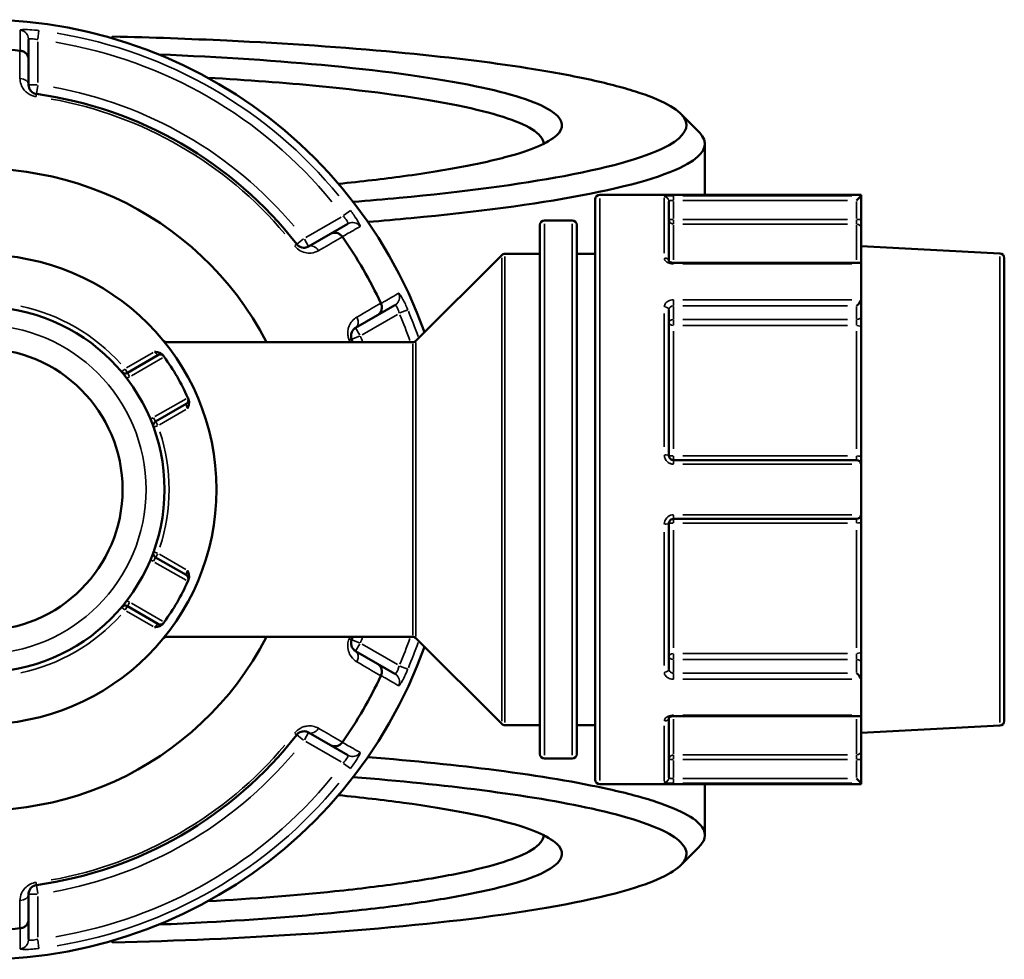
# Model space of a CAD drawing. Header units: millimetres. Extents: x 0 to 926, y 0 to 970.
# Tile 13 of 17: x 403 to 510, y 706 to 808. Entities that reach past the tile are written whole.
import ezdxf

# ---------------------------------------------------------------- set-up
doc = ezdxf.new("R2010")
doc.units = ezdxf.units.MM
doc.layers.add('Visible (ANSI)', color=7, linetype='Continuous', lineweight=50)
doc.layers.add('Visible Narrow (ANSI)', color=7, linetype='Continuous', lineweight=35)

msp = doc.modelspace()

# ---------------------------------------------------------------- linework, layer by layer
at = {"layer": 'Visible (ANSI)'}
for p, q in [((403.855, 803.608), (403.855, 805.798)), ((413.005, 806.109), (412.845, 805.951)), ((413.005, 805.905), (413.005, 806.109)), ((403.855, 800.865), (403.855, 803.608)), ((477.255, 794.468), (477.255, 788.936)), ((494.215, 788.936), (465.855, 788.936)), ((494.213, 788.819), (493.715, 788.32)), ((494.215, 788.936), (494.215, 788.822)), ((494.215, 786.25), (494.215, 788.822)), ((465.355, 725.436), (465.355, 788.436)), ((473.355, 788.218), (473.355, 781.699)), ((438.52, 785.784), (436.623, 784.689)), ((459.355, 728.229), (459.355, 785.644)), ((462.855, 786.144), (459.855, 786.144)), ((463.355, 785.644), (463.355, 728.229)), ((494.215, 785.258), (494.215, 786.25)), ((436.623, 784.689), (434.248, 783.317)), ((494.215, 785.258), (494.215, 781.392)), ((509.281, 782.561), (494.215, 783.351)), ((445.901, 773.083), (455.208, 782.39)), ((459.355, 782.536), (455.562, 782.536)), ((465.355, 782.536), (463.355, 782.536)), ((494.068, 781.537), (473.855, 781.537)), ((494.215, 781.392), (494.215, 777.574)), ((509.755, 782.062), (509.755, 731.811)), ((441.723, 775.855), (443.62, 776.951)), ((494.215, 775.755), (494.215, 777.574)), ((439.348, 774.484), (441.723, 775.855)), ((473.355, 776.44), (473.355, 760.636)), ((494.215, 774.435), (494.215, 775.755)), ((494.215, 774.435), (494.215, 760.511)), ((418.743, 772.936), (418.494, 773.08)), ((445.548, 772.936), (418.61, 772.936)), ((417.891, 771.518), (414.577, 769.604)), ((417.637, 764.304), (420.951, 766.218)), ((493.715, 760.136), (473.855, 760.136)), ((494.215, 759.636), (494.215, 760.511)), ((494.215, 759.636), (494.215, 754.236)), ((473.855, 753.736), (493.715, 753.736)), ((494.215, 753.362), (494.215, 754.236)), ((473.355, 753.236), (473.355, 737.433)), ((494.215, 753.362), (494.215, 739.437)), ((420.951, 747.655), (417.637, 749.568)), ((414.577, 744.268), (417.891, 742.355)), ((418.494, 740.793), (418.743, 740.936)), ((445.548, 740.936), (418.61, 740.936)), ((445.901, 740.79), (455.208, 731.483)), ((441.723, 738.017), (439.348, 739.389)), ((494.215, 738.117), (494.215, 739.437)), ((443.62, 736.922), (441.723, 738.017)), ((494.215, 736.299), (494.215, 738.117)), ((494.215, 736.299), (494.215, 732.48)), ((473.355, 732.174), (473.355, 725.654)), ((473.855, 732.335), (494.068, 732.335)), ((494.215, 732.48), (494.215, 728.614)), ((459.355, 731.336), (455.562, 731.336)), ((465.355, 731.336), (463.355, 731.336)), ((509.281, 731.312), (494.215, 730.522)), ((434.248, 730.555), (436.623, 729.184)), ((436.623, 729.184), (438.52, 728.089)), ((494.215, 727.622), (494.215, 728.614)), ((462.855, 727.729), (459.855, 727.729)), ((494.215, 725.05), (494.215, 727.622)), ((494.215, 724.936), (465.855, 724.936)), ((477.255, 724.936), (477.255, 719.405)), ((493.715, 725.552), (494.213, 725.054)), ((494.215, 725.05), (494.215, 724.936)), ((403.855, 710.265), (403.855, 713.008)), ((403.855, 708.074), (403.855, 710.265)), ((412.845, 707.921), (413.005, 707.764)), ((413.005, 707.764), (413.005, 707.968))]:
    msp.add_line(p, q, dxfattribs=at)
for radius in [25.5, 19.85, 15.3]:
    msp.add_circle((398.755, 756.936), radius, dxfattribs=at)
for centre, radius, start, end in [((398.755, 756.936), 51, 19.5445, 340.4555), ((398.755, 756.936), 47.815, 85.00703, 94.99297), ((398.755, 756.936), 43.35, 37.90565, 82.09435), ((398.755, 756.936), 34.815, 27.35914, 332.64086), ((465.855, 788.436), 0.5, 90, 180), ((459.855, 785.644), 0.5, 90, 180), ((462.855, 785.644), 0.5, 0, 90), ((398.755, 756.936), 47.815, 25.00703, 34.99297), ((455.562, 782.036), 0.5, 90, 135), ((509.255, 782.062), 0.5, 0, 87), ((398.755, 756.936), 43.35, 21.65943, 22.09435), ((445.548, 773.436), 0.5, 270, 315), ((418.141, 771.085), 0.5, 36.1232, 120), ((398.755, 756.936), 24.5, 24.00223, 35.99777), ((414.327, 770.037), 0.5, 220.07508, 300), ((420.701, 766.651), 0.5, 300, 23.8768), ((417.887, 763.871), 0.5, 120, 199.92492), ((493.715, 759.636), 0.5, 4.9171, 90), ((493.715, 754.236), 0.5, 270, 355.0829), ((417.887, 750.001), 0.5, 160.07508, 240), ((420.701, 747.222), 0.5, 336.1232, 60), ((398.755, 756.936), 24.5, 324.00223, 335.99777), ((414.327, 743.835), 0.5, 60, 139.92492), ((418.141, 742.788), 0.5, 240, 323.8768), ((398.755, 756.936), 43.35, 337.90565, 338.34057), ((445.548, 740.436), 0.5, 45, 90), ((398.755, 756.936), 47.815, 325.00703, 334.99297), ((455.562, 731.836), 0.5, 225, 270), ((509.255, 731.811), 0.5, 273, 0), ((398.755, 756.936), 43.35, 277.90565, 322.09435), ((459.855, 728.229), 0.5, 180, 270), ((462.855, 728.229), 0.5, 270, 0), ((465.855, 725.436), 0.5, 180, 270), ((398.755, 756.936), 47.815, 265.00703, 274.99297)]:
    msp.add_arc(centre, radius, start, end, dxfattribs=at)
for centre, major_axis, start_param, end_param in [((493.715, 781.037), (0.462, 0.462), 5.9763058, 6.6758844), ((493.715, 777.219), (-0.462, -0.462), 1.1780972, 2.663074), ((493.715, 736.654), (-0.462, 0.462), 3.6201113, 5.1050881), ((493.715, 732.835), (0.462, -0.462), 5.8904862, 6.5900648)]:
    msp.add_ellipse(centre, major_axis=major_axis, ratio=0.4142136, start_param=start_param, end_param=end_param, dxfattribs=at)
for points, knots in [([(413.005, 806.109), (417.219, 806.007), (421.367, 805.859), (431.908, 805.357), (438.096, 804.933), (449.026, 803.916), (453.831, 803.335), (460.42, 802.302), (462.635, 801.897), (466.561, 801.046), (468.273, 800.602), (471.155, 799.686), (472.325, 799.214), (474.096, 798.253), (474.697, 797.764), (475.007, 797.271), (475.627, 796.287), (475.075, 795.29), (471.264, 793.128), (467.371, 791.982), (457.105, 790.053), (451.023, 789.246), (442.45, 788.439), (440.785, 788.295), (439.079, 788.159)], [0.187408, 0.187408, 0.187408, 0.187408, 0.3556647, 0.3556647, 0.6284727, 0.6284727, 0.8855274, 0.8855274, 1.036736, 1.036736, 1.1879446, 1.1879446, 1.3391532, 1.3391532, 1.4903618, 1.4903618, 1.4903618, 1.792779, 1.792779, 2.1689598, 2.1689598, 2.507558, 2.507558, 2.5862811, 2.5862811, 2.5862811, 2.5862811]), ([(403.855, 803.608), (403.855, 803.609), (403.855, 803.61), (403.854, 803.73), (403.831, 803.848), (403.741, 804.069), (403.676, 804.171), (403.508, 804.347), (403.407, 804.421), (403.183, 804.526), (403.065, 804.558), (402.942, 804.568)], [-0.00047638, -0.00047638, -0.00047638, -0.00047638, 0, 0, 0.03921808, 0.03921808, 0.07792572, 0.07792572, 0.11651568, 0.11651568, 0.15356042, 0.15356042, 0.15356042, 0.15356042]), ([(437.479, 790.124), (439.992, 790.374), (442.355, 790.649), (447.095, 791.291), (449.408, 791.666), (453.481, 792.461), (455.243, 792.882), (459.191, 794.067), (460.793, 794.862), (461.433, 795.67), (462.073, 796.479), (461.753, 797.299), (459, 799.027), (456.213, 799.925), (448.214, 801.576), (442.905, 802.321), (431.089, 803.464), (424.73, 803.885), (418.008, 804.162)], [0.6618535, 0.6618535, 0.6618535, 0.6618535, 0.8135082, 0.8135082, 0.9904666, 0.9904666, 1.167425, 1.167425, 1.469699, 1.469699, 1.469699, 1.7719731, 1.7719731, 2.1259993, 2.1259993, 2.494869, 2.494869, 2.8310693, 2.8310693, 2.8310693, 2.8310693]), ([(423.319, 801.629), (427.593, 801.388), (431.653, 801.083), (441.366, 800.146), (446.51, 799.427), (454.286, 797.831), (457.008, 796.962), (459.324, 795.537), (459.753, 795.003), (459.754, 794.468)], [-2.7254093, -2.7254093, -2.7254093, -2.7254093, -2.494869, -2.494869, -2.1259993, -2.1259993, -1.7719731, -1.7719731, -1.566715, -1.566715, -1.566715, -1.566715]), ([(404.717, 799.874), (404.674, 799.88), (404.632, 799.889), (404.525, 799.918), (404.462, 799.943), (404.325, 800.012), (404.255, 800.061), (404.139, 800.163), (404.091, 800.216), (403.989, 800.353), (403.944, 800.441), (403.873, 800.64), (403.855, 800.753), (403.855, 800.865)], [0, 0, 0, 0, 0.02585168, 0.02585168, 0.06721438, 0.06721438, 0.12305037, 0.12305037, 0.17415567, 0.17415567, 0.25081718, 0.25081718, 0.34541583, 0.34541583, 0.34541583, 0.34541583]), ([(440.675, 785.982), (442.282, 786.112), (443.851, 786.249), (452.526, 787.067), (458.764, 787.897), (469.274, 789.879), (473.244, 791.057), (477.102, 793.276), (477.641, 794.298), (476.98, 795.308), (476.884, 795.454), (476.764, 795.6), (476.618, 795.745)], [-2.5799771, -2.5799771, -2.5799771, -2.5799771, -2.507558, -2.507558, -2.1689598, -2.1689598, -1.792779, -1.792779, -1.4903618, -1.4903618, -1.4903618, -1.4465961, -1.4465961, -1.4465961, -1.4465961]), ([(436.623, 784.689), (436.624, 784.689), (436.626, 784.69), (436.73, 784.75), (436.843, 784.788), (437.079, 784.821), (437.2, 784.815), (437.437, 784.758), (437.551, 784.707), (437.754, 784.566), (437.841, 784.48), (437.911, 784.378)], [-0.15367829, -0.15367829, -0.15367829, -0.15367829, -0.15320317, -0.15320317, -0.11407629, -0.11407629, -0.07545895, -0.07545895, -0.03695859, -0.03695859, 0, 0, 0, 0]), ([(434.248, 783.317), (434.128, 783.248), (433.992, 783.202), (433.638, 783.168), (433.399, 783.21), (433.1, 783.415), (433.023, 783.487), (432.959, 783.569)], [0, 0, 0, 0, 0.11734182, 0.11734182, 0.28278882, 0.28278882, 0.34541683, 0.34541683, 0.34541683, 0.34541683]), ([(473.855, 781.537), (473.799, 781.537), (473.744, 781.542), (473.64, 781.559), (473.591, 781.571), (473.506, 781.6), (473.47, 781.617), (473.412, 781.649), (473.39, 781.665), (473.361, 781.691), (473.353, 781.701), (473.349, 781.707), (473.348, 781.708), (473.348, 781.708)], [0, 0, 0, 0, 0.02450766, 0.02450766, 0.0487203, 0.0487203, 0.0720987, 0.0720987, 0.09440085, 0.09440085, 0.11633824, 0.11633824, 0.12458306, 0.12458306, 0.12458306, 0.12458306]), ([(442.099, 777.126), (442.151, 777.015), (442.183, 776.896), (442.203, 776.65), (442.19, 776.525), (442.121, 776.292), (442.066, 776.184), (441.92, 775.996), (441.829, 775.917), (441.726, 775.857), (441.724, 775.856), (441.723, 775.855)], [-0.15356055, -0.15356055, -0.15356055, -0.15356055, -0.11651575, -0.11651575, -0.0779256, -0.0779256, -0.03921815, -0.03921815, 0, 0, 0.00047625, 0.00047625, 0.00047625, 0.00047625]), ([(438.921, 773.242), (438.905, 773.282), (438.891, 773.323), (438.863, 773.43), (438.853, 773.497), (438.845, 773.65), (438.851, 773.735), (438.882, 773.887), (438.904, 773.955), (438.973, 774.113), (439.026, 774.196), (439.164, 774.356), (439.252, 774.428), (439.348, 774.484)], [0, 0, 0, 0, 0.02585168, 0.02585168, 0.06721438, 0.06721438, 0.12292214, 0.12292214, 0.17440412, 0.17440412, 0.25131567, 0.25131567, 0.345416, 0.345416, 0.345416, 0.345416]), ([(417.529, 771.887), (417.531, 771.886), (417.533, 771.886), (417.67, 771.869), (417.807, 771.85), (418.043, 771.786), (418.158, 771.744), (418.35, 771.619), (418.415, 771.556), (418.463, 771.491)], [-0.000503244, -0.000503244, -0.000503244, -0.000503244, 0, 0, 0.040898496, 0.040898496, 0.072220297, 0.072220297, 0.097403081, 0.097403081, 0.097403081, 0.097403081]), ([(418.545, 771.38), (418.545, 771.38), (418.541, 771.385), (418.521, 771.412), (418.5, 771.441), (418.467, 771.485), (418.465, 771.488), (418.463, 771.491)], [0.631886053, 0.631886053, 0.631886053, 0.631886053, 0.651255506, 0.651255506, 0.68224663, 0.68224663, 0.684271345, 0.684271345, 0.684271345, 0.684271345]), ([(421.213, 766.727), (421.246, 766.653), (421.268, 766.566), (421.28, 766.336), (421.259, 766.216), (421.197, 765.979), (421.144, 765.851), (421.091, 765.724), (421.09, 765.722), (421.089, 765.721)], [0, 0, 0, 0, 0.02421576, 0.02421576, 0.054334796, 0.054334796, 0.093662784, 0.093662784, 0.094146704, 0.094146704, 0.094146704, 0.094146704]), ([(421.213, 766.727), (421.212, 766.73), (421.211, 766.734), (421.189, 766.783), (421.174, 766.817), (421.161, 766.847), (421.158, 766.853), (421.158, 766.853)], [-0.052385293, -0.052385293, -0.052385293, -0.052385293, -0.05035476, -0.05035476, -0.019367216, -0.019367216, 0, 0, 0, 0]), ([(473.855, 760.136), (473.822, 760.136), (473.789, 760.14), (473.706, 760.156), (473.656, 760.174), (473.551, 760.233), (473.499, 760.279), (473.404, 760.402), (473.37, 760.487), (473.356, 760.595), (473.355, 760.615), (473.355, 760.636)], [0, 0, 0, 0, 0.01962332, 0.01962332, 0.05102063, 0.05102063, 0.09183714, 0.09183714, 0.14489859, 0.14489859, 0.15750537, 0.15750537, 0.15750537, 0.15750537]), ([(473.355, 753.236), (473.355, 753.294), (473.365, 753.351), (473.415, 753.492), (473.471, 753.57), (473.631, 753.697), (473.743, 753.736), (473.855, 753.736)], [0, 0, 0, 0, 0.03471345, 0.03471345, 0.09025498, 0.09025498, 0.15750602, 0.15750602, 0.15750602, 0.15750602]), ([(421.089, 748.152), (421.09, 748.151), (421.091, 748.149), (421.144, 748.022), (421.197, 747.893), (421.259, 747.657), (421.28, 747.536), (421.268, 747.307), (421.246, 747.219), (421.213, 747.145)], [-0.000503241, -0.000503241, -0.000503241, -0.000503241, 0, 0, 0.04089853, 0.04089853, 0.07222037, 0.07222037, 0.097403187, 0.097403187, 0.097403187, 0.097403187]), ([(421.158, 747.019), (421.158, 747.019), (421.161, 747.025), (421.174, 747.056), (421.189, 747.089), (421.211, 747.139), (421.212, 747.142), (421.213, 747.145)], [1.2637721, 1.2637721, 1.2637721, 1.2637721, 1.283139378, 1.283139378, 1.314127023, 1.314127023, 1.316157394, 1.316157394, 1.316157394, 1.316157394]), ([(418.463, 742.382), (418.415, 742.317), (418.35, 742.254), (418.158, 742.129), (418.043, 742.087), (417.807, 742.022), (417.67, 742.004), (417.533, 741.986), (417.531, 741.986), (417.529, 741.986)], [0, 0, 0, 0, 0.02421576, 0.02421576, 0.054334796, 0.054334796, 0.093662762, 0.093662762, 0.094146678, 0.094146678, 0.094146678, 0.094146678]), ([(418.463, 742.382), (418.487, 742.414), (418.505, 742.439), (418.536, 742.481), (418.545, 742.493), (418.545, 742.493)], [0.261120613, 0.261120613, 0.261120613, 0.261120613, 0.28428582, 0.28428582, 0.313505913, 0.313505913, 0.313505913, 0.313505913]), ([(439.348, 739.389), (439.228, 739.458), (439.121, 739.553), (438.914, 739.841), (438.832, 740.065), (438.857, 740.426), (438.881, 740.532), (438.921, 740.631)], [0, 0, 0, 0, 0.11734182, 0.11734182, 0.28109054, 0.28109054, 0.34541684, 0.34541684, 0.34541684, 0.34541684]), ([(441.723, 738.017), (441.724, 738.017), (441.726, 738.016), (441.829, 737.956), (441.92, 737.877), (442.066, 737.689), (442.121, 737.581), (442.19, 737.347), (442.203, 737.223), (442.183, 736.977), (442.151, 736.858), (442.099, 736.747)], [-0.15367829, -0.15367829, -0.15367829, -0.15367829, -0.15320316, -0.15320316, -0.11407628, -0.11407628, -0.07545892, -0.07545892, -0.03695858, -0.03695858, 0, 0, 0, 0]), ([(473.348, 732.165), (473.348, 732.165), (473.354, 732.175), (473.382, 732.202), (473.402, 732.217), (473.454, 732.248), (473.487, 732.264), (473.564, 732.293), (473.609, 732.306), (473.707, 732.326), (473.76, 732.332), (473.828, 732.335), (473.841, 732.335), (473.855, 732.335)], [0.03292215, 0.03292215, 0.03292215, 0.03292215, 0.06007618, 0.06007618, 0.08212386, 0.08212386, 0.1042943, 0.1042943, 0.12747114, 0.12747114, 0.15153966, 0.15153966, 0.1575067, 0.1575067, 0.1575067, 0.1575067]), ([(432.959, 730.304), (432.985, 730.338), (433.014, 730.37), (433.093, 730.448), (433.146, 730.49), (433.274, 730.574), (433.351, 730.611), (433.498, 730.66), (433.568, 730.675), (433.739, 730.695), (433.838, 730.69), (434.046, 730.651), (434.152, 730.611), (434.248, 730.555)], [0, 0, 0, 0, 0.02585168, 0.02585168, 0.06721438, 0.06721438, 0.12288915, 0.12288915, 0.17445287, 0.17445287, 0.25141662, 0.25141662, 0.34541603, 0.34541603, 0.34541603, 0.34541603]), ([(437.911, 729.494), (437.841, 729.393), (437.754, 729.306), (437.551, 729.165), (437.437, 729.114), (437.2, 729.057), (437.079, 729.052), (436.843, 729.084), (436.73, 729.123), (436.626, 729.183), (436.624, 729.183), (436.623, 729.184)], [-0.15356053, -0.15356053, -0.15356053, -0.15356053, -0.11651574, -0.11651574, -0.07792562, -0.07792562, -0.03921814, -0.03921814, 0, 0, 0.00047627, 0.00047627, 0.00047627, 0.00047627]), ([(476.618, 718.128), (476.764, 718.273), (476.884, 718.419), (476.98, 718.565), (477.311, 719.07), (477.343, 719.578), (476.809, 720.589), (476.242, 721.091), (474.523, 722.08), (473.37, 722.567), (470.504, 723.511), (468.791, 723.969), (463.459, 725.155), (459.345, 725.846), (450.412, 727.002), (445.726, 727.483), (440.675, 727.89)], [1.4465961, 1.4465961, 1.4465961, 1.4465961, 1.4903618, 1.4903618, 1.4903618, 1.6415704, 1.6415704, 1.792779, 1.792779, 1.9439876, 1.9439876, 2.0951962, 2.0951962, 2.3522509, 2.3522509, 2.5799771, 2.5799771, 2.5799771, 2.5799771]), ([(439.08, 725.713), (444.15, 725.31), (448.852, 724.831), (457.673, 723.693), (461.689, 723.021), (466.903, 721.867), (468.581, 721.421), (471.393, 720.501), (472.528, 720.028), (474.226, 719.064), (474.79, 718.574), (475.336, 717.589), (475.317, 717.094), (475.007, 716.601), (474.387, 715.617), (472.596, 714.645), (466.124, 712.587), (460.835, 711.533), (448.242, 709.836), (441.189, 709.162), (427.017, 708.238), (420.107, 707.936), (413.005, 707.764)], [-2.5862811, -2.5862811, -2.5862811, -2.5862811, -2.3522509, -2.3522509, -2.0951962, -2.0951962, -1.9439876, -1.9439876, -1.792779, -1.792779, -1.6415704, -1.6415704, -1.4903618, -1.4903618, -1.4903618, -1.1879446, -1.1879446, -0.8111331, -0.8111331, -0.4709552, -0.4709552, -0.187408, -0.187408, -0.187408, -0.187408]), ([(418.009, 709.711), (419.778, 709.783), (421.521, 709.866), (428.715, 710.254), (433.868, 710.65), (441.202, 711.413), (443.734, 711.725), (448.358, 712.397), (450.451, 712.758), (454.254, 713.543), (455.933, 713.97), (458.677, 714.854), (459.742, 715.312), (461.753, 716.574), (462.073, 717.394), (461.433, 718.202), (460.793, 719.01), (459.191, 719.806), (453.785, 721.428), (449.647, 722.236), (442.355, 723.224), (439.99, 723.498), (437.478, 723.749)], [-2.8310693, -2.8310693, -2.8310693, -2.8310693, -2.7426513, -2.7426513, -2.4593247, -2.4593247, -2.292662, -2.292662, -2.1259993, -2.1259993, -1.9489862, -1.9489862, -1.7719731, -1.7719731, -1.469699, -1.469699, -1.469699, -1.167425, -1.167425, -0.8135082, -0.8135082, -0.6618535, -0.6618535, -0.6618535, -0.6618535]), ([(459.754, 719.404), (459.753, 718.87), (459.324, 718.336), (457.741, 717.361), (456.696, 716.919), (454.017, 716.063), (452.382, 715.651), (448.685, 714.892), (446.654, 714.544), (442.172, 713.894), (439.721, 713.593), (432.899, 712.885), (428.254, 712.522), (423.321, 712.243)], [1.566715, 1.566715, 1.566715, 1.566715, 1.7719731, 1.7719731, 1.9489862, 1.9489862, 2.1259993, 2.1259993, 2.292662, 2.292662, 2.4593247, 2.4593247, 2.7254093, 2.7254093, 2.7254093, 2.7254093]), ([(403.855, 713.008), (403.855, 713.146), (403.883, 713.287), (404.027, 713.604), (404.173, 713.781), (404.492, 713.946), (404.603, 713.982), (404.717, 713.998)], [0, 0, 0, 0, 0.11734182, 0.11734182, 0.27620858, 0.27620858, 0.34541645, 0.34541645, 0.34541645, 0.34541645]), ([(403.855, 710.265), (403.855, 710.264), (403.855, 710.262), (403.854, 710.142), (403.831, 710.025), (403.741, 709.804), (403.676, 709.702), (403.508, 709.525), (403.407, 709.452), (403.183, 709.347), (403.065, 709.315), (402.942, 709.305)], [-0.15367829, -0.15367829, -0.15367829, -0.15367829, -0.15320302, -0.15320302, -0.11407622, -0.11407622, -0.07545867, -0.07545867, -0.03695852, -0.03695852, 0, 0, 0, 0])]:
    msp.add_open_spline(points, degree=3, knots=knots, dxfattribs=at)
for points in [[(402.942, 804.568), (402.933, 804.569), (402.925, 804.57), (402.916, 804.57)], [(474.635, 797.728), (475.296, 797.067), (475.957, 796.406), (476.618, 795.745)], [(494.215, 788.822), (494.215, 788.821), (494.214, 788.82), (494.213, 788.819)], [(437.926, 784.357), (437.921, 784.364), (437.916, 784.371), (437.911, 784.378)], [(494.213, 781.42), (494.214, 781.411), (494.215, 781.401), (494.215, 781.392)], [(442.099, 777.126), (442.095, 777.134), (442.091, 777.142), (442.088, 777.149)], [(494.215, 777.574), (494.215, 777.563), (494.214, 777.552), (494.213, 777.541)], [(418.576, 771.336), (418.566, 771.351), (418.555, 771.365), (418.545, 771.38)], [(421.158, 766.853), (421.151, 766.87), (421.143, 766.886), (421.136, 766.902)], [(494.213, 759.679), (494.214, 759.665), (494.215, 759.65), (494.215, 759.636)], [(494.215, 754.236), (494.215, 754.222), (494.214, 754.208), (494.213, 754.193)], [(421.136, 746.97), (421.143, 746.987), (421.151, 747.003), (421.158, 747.019)], [(418.545, 742.493), (418.555, 742.508), (418.566, 742.522), (418.576, 742.536)], [(442.088, 736.723), (442.091, 736.731), (442.095, 736.739), (442.099, 736.747)], [(494.213, 736.332), (494.214, 736.321), (494.215, 736.31), (494.215, 736.299)], [(494.215, 732.48), (494.215, 732.471), (494.214, 732.462), (494.213, 732.453)], [(437.911, 729.494), (437.916, 729.501), (437.921, 729.508), (437.926, 729.515)], [(494.213, 725.054), (494.214, 725.053), (494.215, 725.052), (494.215, 725.05)], [(476.618, 718.128), (475.957, 717.467), (475.296, 716.806), (474.635, 716.145)], [(402.916, 709.302), (402.925, 709.303), (402.933, 709.304), (402.942, 709.305)]]:
    msp.add_open_spline(points, degree=3, dxfattribs=at)
at = {"layer": 'Visible Narrow (ANSI)'}
for p, q in [((404.864, 805.839), (404.977, 806.745)), ((404.855, 801.11), (404.855, 805.521)), ((404.776, 800.865), (403.858, 800.865)), ((404.718, 799.877), (404.844, 800.787)), ((404.681, 799.611), (404.717, 799.874)), ((473.855, 788.358), (473.855, 788.814)), ((493.195, 788.819), (474.873, 788.819)), ((465.855, 788.542), (465.855, 725.33)), ((472.855, 782.6), (472.855, 788.599)), ((473.855, 786.354), (473.855, 788.217)), ((474.848, 788.32), (492.722, 788.32)), ((493.715, 788.217), (493.715, 786.354)), ((438.779, 787.229), (438.051, 786.678)), ((437.78, 786.511), (433.96, 784.306)), ((459.855, 785.784), (459.855, 728.089)), ((462.855, 728.089), (462.855, 785.784)), ((473.815, 786.25), (473.356, 786.25)), ((473.855, 785.76), (473.855, 786.214)), ((473.855, 785.668), (473.855, 781.867)), ((492.722, 786.25), (474.848, 786.25)), ((474.848, 785.754), (492.722, 785.754)), ((493.715, 786.214), (493.715, 785.76)), ((493.715, 781.867), (493.715, 785.668)), ((494.213, 786.25), (493.754, 786.25)), ((432.958, 783.569), (432.749, 783.406)), ((433.686, 784.135), (432.961, 783.571)), ((434.246, 783.32), (433.787, 784.115)), ((509.281, 731.627), (509.281, 782.246)), ((455.208, 731.796), (455.208, 782.077)), ((455.562, 782.221), (455.562, 731.652)), ((473.855, 781.431), (473.855, 781.537)), ((474.873, 781.42), (493.195, 781.42)), ((473.855, 776.893), (473.855, 777.512)), ((493.195, 777.541), (474.873, 777.541)), ((440.06, 773.74), (443.88, 775.946)), ((444.16, 776.097), (445.001, 776.452)), ((472.855, 761.567), (472.855, 776.051)), ((473.855, 775.475), (473.855, 776.792)), ((474.848, 776.865), (492.722, 776.865)), ((493.715, 776.792), (493.715, 775.475)), ((473.855, 774.771), (473.855, 775.375)), ((492.722, 775.402), (474.848, 775.402)), ((493.715, 775.375), (493.715, 774.771)), ((439.809, 773.686), (439.349, 774.481)), ((473.855, 774.122), (473.855, 761.342)), ((474.848, 774.742), (492.722, 774.742)), ((493.715, 761.342), (493.715, 774.122)), ((438.675, 773.142), (438.921, 773.241)), ((438.924, 773.243), (439.775, 773.588)), ((445.548, 741.133), (445.548, 772.739)), ((445.901, 772.884), (445.901, 740.989)), ((417.369, 771.794), (414.487, 770.13)), ((415.014, 769.28), (418.389, 771.228)), ((414.297, 770.012), (413.945, 769.717)), ((414.576, 769.606), (414.346, 770.004)), ((414.807, 769.205), (414.577, 769.603)), ((420.949, 766.794), (417.574, 764.846)), ((418.047, 763.964), (420.929, 765.628)), ((417.636, 764.306), (417.406, 764.703)), ((417.867, 763.905), (417.637, 764.303)), ((417.418, 763.702), (417.85, 763.858)), ((473.855, 760.138), (473.855, 760.538)), ((473.855, 759.716), (473.855, 760.135)), ((492.722, 760.574), (474.848, 760.574)), ((493.715, 760.538), (493.715, 760.138)), ((474.873, 759.679), (493.195, 759.679)), ((473.855, 753.738), (473.855, 754.157)), ((473.855, 753.335), (473.855, 753.735)), ((493.195, 754.193), (474.873, 754.193)), ((493.715, 753.735), (493.715, 753.335)), ((473.855, 752.53), (473.855, 739.75)), ((474.848, 753.299), (492.722, 753.299)), ((493.715, 739.75), (493.715, 752.53)), ((472.855, 737.822), (472.855, 752.305)), ((417.406, 749.169), (417.636, 749.567)), ((417.85, 750.015), (417.418, 750.171)), ((417.637, 749.57), (417.867, 749.967)), ((420.929, 748.245), (418.047, 749.909)), ((417.574, 749.027), (420.949, 747.079)), ((413.945, 744.156), (414.297, 743.86)), ((414.346, 743.869), (414.576, 744.267)), ((414.577, 744.27), (414.807, 744.667)), ((418.389, 742.645), (415.014, 744.593)), ((414.487, 743.743), (417.369, 742.079)), ((438.921, 740.631), (438.675, 740.731)), ((439.775, 740.284), (438.924, 740.63)), ((439.349, 739.392), (439.809, 740.187)), ((443.88, 737.927), (440.06, 740.132)), ((473.855, 738.497), (473.855, 739.102)), ((492.722, 739.131), (474.848, 739.131)), ((474.848, 738.471), (492.722, 738.471)), ((493.715, 739.102), (493.715, 738.497)), ((445.001, 737.421), (444.16, 737.776)), ((473.855, 737.08), (473.855, 738.398)), ((493.715, 738.398), (493.715, 737.08)), ((473.855, 736.361), (473.855, 736.98)), ((492.722, 737.007), (474.848, 737.007)), ((474.873, 736.332), (493.195, 736.332)), ((473.855, 732.336), (473.855, 732.442)), ((493.195, 732.453), (474.873, 732.453)), ((472.855, 725.273), (472.855, 731.273)), ((473.855, 732.005), (473.855, 728.204)), ((493.715, 728.204), (493.715, 732.005)), ((432.749, 730.467), (432.958, 730.304)), ((432.961, 730.302), (433.686, 729.738)), ((433.787, 729.757), (434.246, 730.553)), ((433.96, 729.567), (437.78, 727.361)), ((473.855, 727.658), (473.855, 728.113)), ((492.722, 728.118), (474.848, 728.118)), ((493.715, 728.113), (493.715, 727.658)), ((438.051, 727.194), (438.779, 726.643)), ((473.356, 727.622), (473.815, 727.622)), ((473.855, 725.656), (473.855, 727.519)), ((474.848, 727.622), (492.722, 727.622)), ((493.715, 727.519), (493.715, 725.656)), ((493.754, 727.622), (494.213, 727.622)), ((473.855, 725.059), (473.855, 725.515)), ((492.722, 725.552), (474.848, 725.552)), ((474.873, 725.054), (493.195, 725.054)), ((404.717, 713.999), (404.681, 714.262)), ((404.844, 713.086), (404.718, 713.995)), ((403.858, 713.008), (404.776, 713.008)), ((404.855, 708.352), (404.855, 712.763)), ((404.977, 707.128), (404.864, 708.034))]:
    msp.add_line(p, q, dxfattribs=at)
msp.add_circle((398.755, 756.936), 17.85, dxfattribs=at)
for centre, radius, start, end in [((398.755, 756.936), 50.205, 39.40871, 80.59129), ((398.755, 756.936), 49.209, 39.40871, 80.59129), ((398.755, 756.936), 44.35, 40.11509, 79.88491), ((398.755, 756.936), 43.057, 40.11509, 79.88491), ((398.755, 756.936), 20.35, 42.06758, 77.93242), ((398.755, 756.936), 49.209, 19.16961, 22.68396), ((398.755, 756.936), 50.205, 19.30018, 22.69084), ((398.755, 756.936), 43.057, 21.8283, 22.08034), ((398.755, 756.936), 44.35, 21.19464, 22.04699), ((414.327, 770.037), 1, 279.90584, 298.94241), ((417.887, 763.871), 1, 121.05759, 140.09416), ((398.755, 756.936), 20.35, 342.06758, 17.93242), ((417.887, 750.001), 1, 219.90584, 238.94241), ((414.327, 743.835), 1, 61.05759, 80.09416), ((398.755, 756.936), 20.35, 282.06758, 317.93242), ((398.755, 756.936), 43.057, 337.91966, 338.1717), ((398.755, 756.936), 44.35, 337.95301, 338.80536), ((398.755, 756.936), 49.209, 337.31604, 340.83039), ((398.755, 756.936), 50.205, 337.30916, 340.69982), ((398.755, 756.936), 43.057, 280.11509, 319.88491), ((398.755, 756.936), 44.35, 280.11509, 319.88491), ((398.755, 756.936), 49.209, 279.40871, 320.59129), ((398.755, 756.936), 50.205, 279.40871, 320.59129)]:
    msp.add_arc(centre, radius, start, end, dxfattribs=at)
for centre, major_axis, ratio, start_param, end_param in [((402.855, 805.798), (1, 0), 0.9961681, 0.0743701, 1.413032), ((402.855, 800.865), (1, 0), 0.7055719, 0.0752519, 1.4297859), ((472.855, 788.218), (0.5, 0), 0.9930776, 0.0785398, 1.4922565), ((439.02, 784.918), (-0.5, 0.866), 0.9961681, 4.8701533, 6.2088152), ((473.855, 786.25), (-0.5, 0), 0.9921283, 0.0785398, 1.4922565), ((493.715, 785.258), (0.5, 0), 0.9921283, 0.0785398, 1.4922565), ((434.748, 782.451), (-0.5, 0.866), 0.7055719, 4.8533994, 6.2079334), ((472.855, 781.672), (0.5, 0), 0.7852689, 0.1459048, 1.495802), ((443.12, 777.817), (0.5, -0.866), 0.9961681, 0.0743701, 1.413032), ((472.855, 776.44), (0.5, 0), 0.6191549, 0.0785398, 1.4922565), ((438.848, 775.35), (0.5, -0.866), 0.7055719, 0.0752519, 1.4297859), ((473.855, 775.048), (-0.5, 0), 0.7071068, 4.7909288, 6.2046455), ((473.855, 775.048), (-0.5, 0), 0.6129928, 0.0785398, 1.4922565), ((493.715, 775.755), (0.5, 0), 0.7071068, 4.7909288, 6.2046455), ((493.715, 774.435), (0.5, 0), 0.6129928, 0.0785398, 1.4922565), ((472.855, 760.636), (0.5, 0), 0.1174603, 0.0785398, 1.4922565), ((473.855, 760.636), (-0.5, 0), 0.1252256, 0.0785398, 1.4922565), ((493.715, 760.511), (0.5, 0), 0.1252256, 0.0785398, 1.4922565), ((472.855, 753.236), (0.5, 0), 0.1174603, 4.7909288, 6.2046455), ((473.855, 753.236), (-0.5, 0), 0.1252256, 4.7909288, 6.2046455), ((493.715, 753.362), (0.5, 0), 0.1252256, 4.7909288, 6.2046455), ((438.848, 738.523), (0.5, 0.866), 0.7055719, 4.8533994, 6.2079334), ((473.855, 738.824), (-0.5, 0), 0.6129928, 4.7909288, 6.2046455), ((473.855, 738.824), (-0.5, 0), 0.7071068, 0.0785398, 1.4922565), ((493.715, 739.437), (0.5, 0), 0.6129928, 4.7909288, 6.2046455), ((493.715, 738.117), (0.5, 0), 0.7071068, 0.0785398, 1.4922565), ((472.855, 737.433), (0.5, 0), 0.6191549, 4.7909288, 6.2046455), ((443.12, 736.056), (0.5, 0.866), 0.9961681, 4.8701533, 6.2088152), ((472.855, 732.2), (0.5, 0), 0.7852689, 4.7873765, 6.1371511), ((434.748, 731.421), (-0.5, -0.866), 0.7055719, 0.0752519, 1.4297859), ((439.02, 728.955), (-0.5, -0.866), 0.9961681, 0.0743701, 1.413032), ((473.855, 727.622), (-0.5, 0), 0.9921283, 4.7909288, 6.2046455), ((493.715, 728.614), (0.5, 0), 0.9921283, 4.7909288, 6.2046455), ((472.855, 725.654), (0.5, 0), 0.9930776, 4.7909288, 6.2046455), ((402.855, 713.008), (1, 0), 0.7055719, 4.8533994, 6.2079334), ((402.855, 708.074), (1, 0), 0.9961681, 4.8701533, 6.2088152)]:
    msp.add_ellipse(centre, major_axis=major_axis, ratio=ratio, start_param=start_param, end_param=end_param, dxfattribs=at)
for points, knots in [([(404.978, 806.754), (404.902, 806.764), (404.826, 806.773), (404.39, 806.821), (404.041, 806.847), (403.527, 806.865), (403.338, 806.863), (403.095, 806.848), (403.02, 806.837), (402.951, 806.813), (402.938, 806.803), (402.938, 806.791)], [-0.31481112, -0.31481112, -0.31481112, -0.31481112, -0.29222008, -0.29222008, -0.18520991, -0.18520991, -0.1028944, -0.1028944, -0.03957477, -0.03957477, 0, 0, 0, 0]), ([(402.938, 806.791), (402.938, 806.746), (402.938, 806.7), (402.939, 806.341), (402.939, 806.027), (402.94, 805.714), (402.94, 805.443), (402.941, 805.172), (402.942, 804.79), (402.942, 804.679), (402.942, 804.568)], [-3.0896699, -3.0896699, -3.0896699, -3.0896699, -2.9336695, -2.9336695, -1.8579105, -1.8579105, -1.8579105, -0.9289552, -0.9289552, -0.5486961, -0.5486961, -0.5486961, -0.5486961]), ([(403.855, 805.798), (403.855, 805.81), (403.861, 805.82), (403.895, 805.844), (403.932, 805.855), (404.051, 805.871), (404.143, 805.873), (404.395, 805.856), (404.567, 805.831), (404.78, 805.784), (404.817, 805.775), (404.855, 805.766)], [0, 0, 0, 0, 0.03957477, 0.03957477, 0.1028944, 0.1028944, 0.18520991, 0.18520991, 0.29222008, 0.29222008, 0.31481112, 0.31481112, 0.31481112, 0.31481112]), ([(402.916, 804.57), (402.917, 803.801), (402.918, 803.032), (402.919, 802.263), (402.92, 802.032), (402.92, 801.8), (402.92, 801.569)], [-2.08568394, -2.08568394, -2.08568394, -2.08568394, -1.7600899, -1.7600899, -1.7600899, -1.66212972, -1.66212972, -1.66212972, -1.66212972]), ([(402.92, 801.569), (402.921, 801.345), (402.959, 801.12), (403.103, 800.721), (403.195, 800.545), (403.403, 800.269), (403.5, 800.163), (403.737, 799.959), (403.879, 799.861), (404.158, 799.722), (404.286, 799.673), (404.504, 799.614), (404.59, 799.596), (404.677, 799.584)], [-0.34541583, -0.34541583, -0.34541583, -0.34541583, -0.25081718, -0.25081718, -0.17415567, -0.17415567, -0.12305037, -0.12305037, -0.06721438, -0.06721438, -0.02585168, -0.02585168, 0, 0, 0, 0]), ([(473.855, 788.819), (473.631, 788.819), (473.407, 788.812), (473.087, 788.788), (472.976, 788.772), (472.875, 788.742), (472.855, 788.729), (472.855, 788.715)], [-0.15750602, -0.15750602, -0.15750602, -0.15750602, -0.09025498, -0.09025498, -0.03471345, -0.03471345, 0, 0, 0, 0]), ([(473.355, 788.218), (473.355, 788.232), (473.365, 788.245), (473.415, 788.275), (473.471, 788.29), (473.631, 788.314), (473.743, 788.32), (473.855, 788.32)], [0, 0, 0, 0, 0.03471345, 0.03471345, 0.09025498, 0.09025498, 0.15750602, 0.15750602, 0.15750602, 0.15750602]), ([(437.992, 786.634), (438.064, 786.56), (438.132, 786.483), (438.294, 786.289), (438.377, 786.173), (438.512, 785.947), (438.546, 785.852), (438.534, 785.797), (438.529, 785.789), (438.52, 785.784)], [0, 0, 0, 0, 0.06043739, 0.06043739, 0.15713721, 0.15713721, 0.28284699, 0.28284699, 0.31481354, 0.31481354, 0.31481354, 0.31481354]), ([(439.839, 785.487), (439.847, 785.491), (439.85, 785.503), (439.841, 785.596), (439.754, 785.781), (439.481, 786.242), (439.324, 786.486), (439.031, 786.905), (438.91, 787.071), (438.786, 787.235)], [-0.31481354, -0.31481354, -0.31481354, -0.31481354, -0.28284699, -0.28284699, -0.15713721, -0.15713721, -0.06043739, -0.06043739, 0, 0, 0, 0]), ([(437.911, 784.378), (438.008, 784.434), (438.104, 784.489), (438.435, 784.679), (438.67, 784.814), (438.904, 784.949), (439.176, 785.106), (439.448, 785.262), (439.76, 785.441), (439.799, 785.464), (439.839, 785.487)], [-3.7455892, -3.7455892, -3.7455892, -3.7455892, -3.36533, -3.36533, -2.4363748, -2.4363748, -2.4363748, -1.3606158, -1.3606158, -1.2046153, -1.2046153, -1.2046153, -1.2046153]), ([(432.728, 783.389), (432.858, 783.222), (433.015, 783.076), (433.619, 782.656), (434.1, 782.567), (434.813, 782.632), (435.084, 782.722), (435.325, 782.86)], [-0.34541683, -0.34541683, -0.34541683, -0.34541683, -0.28278882, -0.28278882, -0.11734182, -0.11734182, 0, 0, 0, 0]), ([(435.325, 782.86), (435.525, 782.976), (435.726, 783.091), (435.927, 783.207), (436.593, 783.59), (437.26, 783.974), (437.926, 784.357)], [-3.21339424, -3.21339424, -3.21339424, -3.21339424, -3.11539601, -3.11539601, -3.11539601, -2.78984001, -2.78984001, -2.78984001, -2.78984001]), ([(472.855, 782.065), (472.855, 782.041), (472.857, 782.017), (472.881, 781.881), (472.949, 781.772), (473.138, 781.609), (473.243, 781.549), (473.455, 781.471), (473.555, 781.446), (473.723, 781.424), (473.789, 781.42), (473.855, 781.42)], [-0.1575053, -0.1575053, -0.1575053, -0.1575053, -0.14610875, -0.14610875, -0.09260413, -0.09260413, -0.05144674, -0.05144674, -0.01978721, -0.01978721, 0, 0, 0, 0]), ([(444.022, 778.241), (443.982, 778.218), (443.943, 778.195), (443.632, 778.015), (443.361, 777.858), (443.09, 777.701), (442.855, 777.565), (442.621, 777.429), (442.291, 777.237), (442.195, 777.182), (442.099, 777.126)], [-3.0896699, -3.0896699, -3.0896699, -3.0896699, -2.9336695, -2.9336695, -1.8579104, -1.8579104, -1.8579104, -0.9289552, -0.9289552, -0.5486961, -0.5486961, -0.5486961, -0.5486961]), ([(445.01, 776.456), (444.84, 776.858), (444.653, 777.252), (444.383, 777.762), (444.287, 777.926), (444.151, 778.132), (444.103, 778.192), (444.048, 778.24), (444.032, 778.247), (444.022, 778.241)], [-0.31481104, -0.31481104, -0.31481104, -0.31481104, -0.18638694, -0.18638694, -0.1035483, -0.1035483, -0.03982627, -0.03982627, 0, 0, 0, 0]), ([(442.088, 777.149), (441.422, 776.764), (440.757, 776.379), (440.092, 775.993), (439.891, 775.877), (439.691, 775.761), (439.49, 775.645)], [-2.08568395, -2.08568395, -2.08568395, -2.08568395, -1.76016503, -1.76016503, -1.76016503, -1.66212972, -1.66212972, -1.66212972, -1.66212972]), ([(443.62, 776.951), (443.631, 776.956), (443.643, 776.956), (443.681, 776.939), (443.709, 776.912), (443.783, 776.815), (443.831, 776.735), (443.955, 776.481), (444.032, 776.279), (444.092, 776.068)], [0, 0, 0, 0, 0.03982627, 0.03982627, 0.1035483, 0.1035483, 0.18638694, 0.18638694, 0.31481104, 0.31481104, 0.31481104, 0.31481104]), ([(473.855, 777.541), (473.804, 777.541), (473.753, 777.538), (473.495, 777.507), (473.298, 777.429), (473.034, 777.222), (472.948, 777.11), (472.87, 776.911), (472.855, 776.83), (472.855, 776.749)], [-0.1575067, -0.1575067, -0.1575067, -0.1575067, -0.14229049, -0.14229049, -0.07905027, -0.07905027, -0.03040395, -0.03040395, 0, 0, 0, 0]), ([(473.355, 776.44), (473.355, 776.484), (473.362, 776.527), (473.401, 776.635), (473.444, 776.695), (473.576, 776.806), (473.675, 776.847), (473.804, 776.864), (473.829, 776.865), (473.855, 776.865)], [0, 0, 0, 0, 0.03040395, 0.03040395, 0.07905027, 0.07905027, 0.14229049, 0.14229049, 0.1575067, 0.1575067, 0.1575067, 0.1575067]), ([(439.49, 775.645), (439.298, 775.534), (439.123, 775.389), (438.849, 775.065), (438.743, 774.897), (438.607, 774.578), (438.563, 774.44), (438.504, 774.132), (438.491, 773.96), (438.51, 773.65), (438.531, 773.514), (438.589, 773.296), (438.617, 773.213), (438.65, 773.132)], [-0.345416, -0.345416, -0.345416, -0.345416, -0.25131567, -0.25131567, -0.17440412, -0.17440412, -0.12292214, -0.12292214, -0.06721438, -0.06721438, -0.02585168, -0.02585168, 0, 0, 0, 0]), ([(417.529, 771.887), (417.548, 771.869), (417.566, 771.852), (417.648, 771.773), (417.708, 771.712), (417.794, 771.622), (417.825, 771.589), (417.865, 771.546), (417.877, 771.533), (417.889, 771.52), (417.891, 771.518), (417.891, 771.518)], [-0.78964292, -0.78964292, -0.78964292, -0.78964292, -0.77491009, -0.77491009, -0.72253509, -0.72253509, -0.68224663, -0.68224663, -0.65125551, -0.65125551, -0.63188605, -0.63188605, -0.63188605, -0.63188605]), ([(420.951, 766.218), (420.951, 766.218), (420.952, 766.215), (420.957, 766.199), (420.962, 766.182), (420.98, 766.126), (420.993, 766.082), (421.028, 765.963), (421.05, 765.881), (421.078, 765.77), (421.084, 765.745), (421.089, 765.721)], [0, 0, 0, 0, 0.01936722, 0.01936722, 0.05035476, 0.05035476, 0.09063857, 0.09063857, 0.14300752, 0.14300752, 0.15775689, 0.15775689, 0.15775689, 0.15775689]), ([(472.855, 760.695), (472.855, 760.653), (472.857, 760.61), (472.884, 760.391), (472.953, 760.22), (473.143, 759.968), (473.248, 759.876), (473.458, 759.757), (473.557, 759.719), (473.724, 759.686), (473.789, 759.679), (473.855, 759.679)], [-0.15750537, -0.15750537, -0.15750537, -0.15750537, -0.14489859, -0.14489859, -0.09183714, -0.09183714, -0.05102063, -0.05102063, -0.01962332, -0.01962332, 0, 0, 0, 0]), ([(473.855, 754.193), (473.631, 754.193), (473.407, 754.114), (473.087, 753.856), (472.976, 753.697), (472.875, 753.411), (472.855, 753.294), (472.855, 753.178)], [-0.15750602, -0.15750602, -0.15750602, -0.15750602, -0.09025498, -0.09025498, -0.03471345, -0.03471345, 0, 0, 0, 0]), ([(421.089, 748.152), (421.084, 748.127), (421.078, 748.103), (421.05, 747.992), (421.028, 747.91), (420.993, 747.79), (420.98, 747.747), (420.962, 747.691), (420.957, 747.674), (420.952, 747.658), (420.951, 747.655), (420.951, 747.655)], [-1.42152899, -1.42152899, -1.42152899, -1.42152899, -1.40678008, -1.40678008, -1.35441096, -1.35441096, -1.31412702, -1.31412702, -1.28313938, -1.28313938, -1.2637721, -1.2637721, -1.2637721, -1.2637721]), ([(417.891, 742.355), (417.891, 742.355), (417.886, 742.349), (417.861, 742.322), (417.833, 742.291), (417.746, 742.2), (417.68, 742.132), (417.582, 742.036), (417.556, 742.011), (417.529, 741.986)], [-0.31350591, -0.31350591, -0.31350591, -0.31350591, -0.28428582, -0.28428582, -0.23753367, -0.23753367, -0.17675588, -0.17675588, -0.15574903, -0.15574903, -0.15574903, -0.15574903]), ([(438.65, 740.741), (438.568, 740.539), (438.519, 740.325), (438.465, 739.593), (438.627, 739.139), (439.037, 738.557), (439.251, 738.367), (439.49, 738.228)], [-0.34541684, -0.34541684, -0.34541684, -0.34541684, -0.28109054, -0.28109054, -0.11734182, -0.11734182, 0, 0, 0, 0]), ([(439.49, 738.228), (439.691, 738.112), (439.891, 737.996), (440.092, 737.879), (440.757, 737.494), (441.422, 737.109), (442.088, 736.723)], [-2.95876341, -2.95876341, -2.95876341, -2.95876341, -2.8607281, -2.8607281, -2.8607281, -2.53520917, -2.53520917, -2.53520917, -2.53520917]), ([(444.092, 737.804), (444.069, 737.725), (444.044, 737.646), (443.975, 737.45), (443.929, 737.339), (443.823, 737.121), (443.765, 737.028), (443.676, 736.927), (443.642, 736.909), (443.62, 736.922)], [0, 0, 0, 0, 0.04867645, 0.04867645, 0.12655878, 0.12655878, 0.2278058, 0.2278058, 0.31481397, 0.31481397, 0.31481397, 0.31481397]), ([(444.022, 735.632), (444.044, 735.619), (444.094, 735.665), (444.251, 735.885), (444.367, 736.078), (444.596, 736.514), (444.704, 736.733), (444.879, 737.113), (444.945, 737.265), (445.01, 737.417)], [-0.31481397, -0.31481397, -0.31481397, -0.31481397, -0.2278058, -0.2278058, -0.12655878, -0.12655878, -0.04867645, -0.04867645, 0, 0, 0, 0]), ([(473.855, 737.007), (473.822, 737.007), (473.789, 737.01), (473.705, 737.024), (473.655, 737.039), (473.549, 737.089), (473.496, 737.128), (473.402, 737.234), (473.368, 737.307), (473.356, 737.4), (473.355, 737.416), (473.355, 737.433)], [0, 0, 0, 0, 0.01978721, 0.01978721, 0.05144674, 0.05144674, 0.09260413, 0.09260413, 0.14610875, 0.14610875, 0.1575053, 0.1575053, 0.1575053, 0.1575053]), ([(442.099, 736.747), (442.195, 736.691), (442.291, 736.635), (442.621, 736.444), (442.855, 736.308), (443.09, 736.172), (443.361, 736.015), (443.632, 735.858), (443.943, 735.677), (443.982, 735.655), (444.022, 735.632)], [-3.7455892, -3.7455892, -3.7455892, -3.7455892, -3.3653301, -3.3653301, -2.4363748, -2.4363748, -2.4363748, -1.3606158, -1.3606158, -1.2046153, -1.2046153, -1.2046153, -1.2046153]), ([(472.855, 737.123), (472.855, 737.093), (472.857, 737.063), (472.881, 736.892), (472.949, 736.756), (473.138, 736.558), (473.243, 736.486), (473.455, 736.392), (473.555, 736.363), (473.723, 736.337), (473.789, 736.332), (473.855, 736.332)], [-0.1575053, -0.1575053, -0.1575053, -0.1575053, -0.14610875, -0.14610875, -0.09260413, -0.09260413, -0.05144674, -0.05144674, -0.01978721, -0.01978721, 0, 0, 0, 0]), ([(473.855, 732.453), (473.804, 732.453), (473.753, 732.45), (473.495, 732.424), (473.298, 732.359), (473.034, 732.188), (472.948, 732.096), (472.87, 731.936), (472.855, 731.871), (472.855, 731.808)], [-0.1575067, -0.1575067, -0.1575067, -0.1575067, -0.14229049, -0.14229049, -0.07905027, -0.07905027, -0.03040395, -0.03040395, 0, 0, 0, 0]), ([(435.325, 731.012), (435.132, 731.123), (434.92, 731.203), (434.503, 731.278), (434.304, 731.286), (433.959, 731.245), (433.818, 731.213), (433.521, 731.11), (433.366, 731.036), (433.107, 730.864), (433, 730.778), (432.84, 730.619), (432.782, 730.553), (432.728, 730.484)], [-0.34541603, -0.34541603, -0.34541603, -0.34541603, -0.25141662, -0.25141662, -0.17445287, -0.17445287, -0.12288915, -0.12288915, -0.06721438, -0.06721438, -0.02585168, -0.02585168, 0, 0, 0, 0]), ([(437.926, 729.515), (437.26, 729.899), (436.594, 730.282), (435.927, 730.666), (435.726, 730.781), (435.526, 730.897), (435.325, 731.012)], [-2.08568395, -2.08568395, -2.08568395, -2.08568395, -1.76019929, -1.76019929, -1.76019929, -1.66212972, -1.66212972, -1.66212972, -1.66212972]), ([(439.839, 728.386), (439.799, 728.409), (439.76, 728.431), (439.448, 728.611), (439.176, 728.767), (438.904, 728.923), (438.67, 729.058), (438.435, 729.193), (438.104, 729.384), (438.008, 729.439), (437.911, 729.494)], [-3.0896699, -3.0896699, -3.0896699, -3.0896699, -2.9336695, -2.9336695, -1.8579104, -1.8579104, -1.8579104, -0.9289552, -0.9289552, -0.5486961, -0.5486961, -0.5486961, -0.5486961]), ([(438.52, 728.089), (438.531, 728.083), (438.536, 728.072), (438.54, 728.03), (438.531, 727.992), (438.484, 727.88), (438.439, 727.798), (438.28, 727.563), (438.144, 727.396), (437.992, 727.239)], [0, 0, 0, 0, 0.03986256, 0.03986256, 0.10364264, 0.10364264, 0.18655676, 0.18655676, 0.31481094, 0.31481094, 0.31481094, 0.31481094]), ([(438.786, 726.638), (439.05, 726.986), (439.298, 727.344), (439.604, 727.832), (439.698, 727.998), (439.808, 728.219), (439.837, 728.291), (439.851, 728.363), (439.849, 728.38), (439.839, 728.386)], [-0.31481094, -0.31481094, -0.31481094, -0.31481094, -0.18655676, -0.18655676, -0.10364264, -0.10364264, -0.03986256, -0.03986256, 0, 0, 0, 0]), ([(473.855, 725.552), (473.822, 725.552), (473.789, 725.553), (473.706, 725.556), (473.656, 725.559), (473.551, 725.569), (473.499, 725.578), (473.404, 725.602), (473.37, 725.62), (473.356, 725.645), (473.355, 725.649), (473.355, 725.654)], [0, 0, 0, 0, 0.01962332, 0.01962332, 0.05102063, 0.05102063, 0.09183714, 0.09183714, 0.14489859, 0.14489859, 0.15750537, 0.15750537, 0.15750537, 0.15750537]), ([(472.855, 725.158), (472.855, 725.153), (472.857, 725.148), (472.884, 725.123), (472.953, 725.105), (473.143, 725.08), (473.248, 725.072), (473.458, 725.061), (473.557, 725.058), (473.724, 725.055), (473.789, 725.054), (473.855, 725.054)], [-0.15750537, -0.15750537, -0.15750537, -0.15750537, -0.14489859, -0.14489859, -0.09183714, -0.09183714, -0.05102063, -0.05102063, -0.01962332, -0.01962332, 0, 0, 0, 0]), ([(404.677, 714.288), (404.445, 714.256), (404.219, 714.183), (403.57, 713.852), (403.272, 713.496), (402.979, 712.862), (402.921, 712.581), (402.92, 712.304)], [-0.34541645, -0.34541645, -0.34541645, -0.34541645, -0.27620858, -0.27620858, -0.11734182, -0.11734182, 0, 0, 0, 0]), ([(402.92, 712.304), (402.92, 712.072), (402.92, 711.841), (402.919, 711.609), (402.918, 710.84), (402.917, 710.071), (402.916, 709.302)], [-0.97913562, -0.97913562, -0.97913562, -0.97913562, -0.8811041, -0.8811041, -0.8811041, -0.55558139, -0.55558139, -0.55558139, -0.55558139]), ([(402.942, 709.305), (402.942, 709.194), (402.942, 709.083), (402.941, 708.701), (402.94, 708.43), (402.94, 708.159), (402.939, 707.845), (402.939, 707.532), (402.938, 707.173), (402.938, 707.127), (402.938, 707.082)], [-3.7455892, -3.7455892, -3.7455892, -3.7455892, -3.3653301, -3.3653301, -2.4363748, -2.4363748, -2.4363748, -1.3606158, -1.3606158, -1.2046153, -1.2046153, -1.2046153, -1.2046153]), ([(404.855, 708.107), (404.745, 708.08), (404.634, 708.057), (404.362, 708.013), (404.21, 708.001), (403.941, 708.005), (403.855, 708.033), (403.855, 708.074)], [0, 0, 0, 0, 0.06653404, 0.06653404, 0.1729885, 0.1729885, 0.31481287, 0.31481287, 0.31481287, 0.31481287]), ([(402.938, 707.082), (402.938, 707.04), (403.115, 707.013), (403.664, 707.009), (403.974, 707.022), (404.529, 707.067), (404.754, 707.091), (404.978, 707.119)], [-0.31481287, -0.31481287, -0.31481287, -0.31481287, -0.1729885, -0.1729885, -0.06653404, -0.06653404, 0, 0, 0, 0])]:
    msp.add_open_spline(points, degree=3, knots=knots, dxfattribs=at)

doc.saveas('drawing.dxf')
